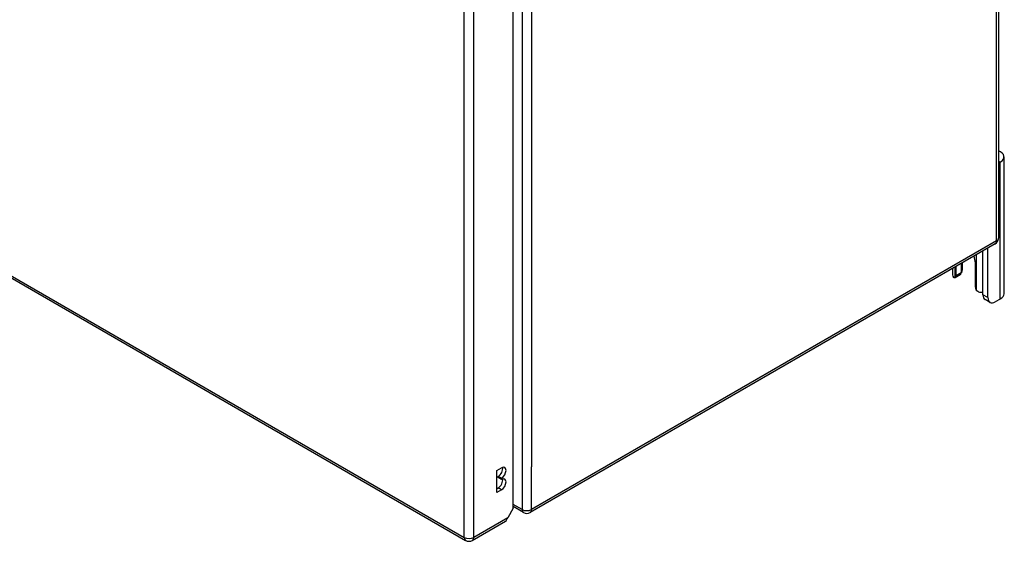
# Model space of a CAD drawing. Header units: inches. Extents: x 17 to 386, y 34 to 183.
# Tile 73 of 139: x 371 to 386, y 124 to 132. Entities that reach past the tile are written whole.
import ezdxf

# ---------------------------------------------------------------- set-up
doc = ezdxf.new("R2010")
doc.units = ezdxf.units.IN
doc.header["$MEASUREMENT"] = 0
doc.layers.add('Visible Edges(ANSI)', color=7, linetype='Continuous', lineweight=25)
doc.layers.add('Visible Tangent Edges(ANSI)', color=7, linetype='Continuous', lineweight=25)

msp = doc.modelspace()

# ---------------------------------------------------------------- linework, layer by layer
at = {"layer": 'Visible Edges(ANSI)'}
for p, q in [((327.27, 153.208), (377.902, 123.975)), ((385.843, 152.811), (385.843, 128.478)), ((378.612, 124.457), (378.612, 148.628)), ((385.87, 129.614), (385.843, 129.598)), ((385.925, 127.649), (385.925, 129.69)), ((385.794, 128.392), (378.863, 124.391)), ((385.61, 127.636), (385.61, 128.286)), ((385.684, 127.593), (385.684, 128.329)), ((385.306, 128.006), (385.306, 128.111)), ((385.497, 128.11), (385.497, 127.752)), ((385.158, 128.025), (385.158, 127.931)), ((385.21, 127.918), (385.21, 128.055)), ((385.285, 128.098), (385.285, 127.961)), ((385.272, 127.933), (385.197, 127.89)), ((385.717, 127.521), (385.642, 127.564)), ((385.87, 127.572), (385.795, 127.529)), ((378.368, 125.017), (378.436, 125.056)), ((378.368, 124.691), (378.368, 125.017)), ((378.387, 124.912), (378.387, 124.929)), ((378.436, 124.901), (378.387, 124.929)), ((378.436, 124.885), (378.387, 124.912)), ((378.436, 124.901), (378.436, 124.885)), ((378.368, 124.746), (378.387, 124.757)), ((378.436, 124.73), (378.368, 124.691)), ((378.612, 124.457), (378.53, 124.313)), ((378.764, 124.391), (378.612, 124.478)), ((378.001, 123.975), (378.497, 124.261))]:
    msp.add_line(p, q, dxfattribs=at)
at = {"layer": 'Visible Edges(ANSI)', "flags": 128}
for points in [[(385.293, 127.966), (385.292, 127.965), (385.292, 127.965), (385.292, 127.964), (385.291, 127.964), (385.291, 127.964), (385.291, 127.963), (385.29, 127.963), (385.29, 127.962), (385.29, 127.962), (385.289, 127.961), (385.289, 127.961), (385.289, 127.961), (385.288, 127.96), (385.288, 127.96), (385.288, 127.959), (385.287, 127.959), (385.287, 127.959), (385.287, 127.958), (385.286, 127.958), (385.286, 127.957), (385.285, 127.957), (385.285, 127.956), (385.285, 127.956), (385.284, 127.956)], [(385.197, 127.89), (385.196, 127.889), (385.195, 127.889), (385.194, 127.888), (385.193, 127.888), (385.192, 127.888), (385.191, 127.888), (385.19, 127.887), (385.189, 127.887), (385.188, 127.887), (385.186, 127.887), (385.185, 127.888), (385.184, 127.888), (385.183, 127.888), (385.182, 127.888), (385.181, 127.889), (385.18, 127.889), (385.179, 127.89), (385.177, 127.891), (385.176, 127.891), (385.175, 127.892), (385.174, 127.893), (385.173, 127.894), (385.172, 127.895), (385.172, 127.896)], [(385.546, 127.68), (385.545, 127.68), (385.543, 127.681), (385.541, 127.681), (385.539, 127.682), (385.537, 127.683), (385.536, 127.684), (385.534, 127.685), (385.532, 127.686), (385.531, 127.687), (385.529, 127.688), (385.527, 127.689), (385.526, 127.69), (385.524, 127.692), (385.523, 127.693), (385.521, 127.695), (385.52, 127.696), (385.518, 127.698), (385.517, 127.699), (385.516, 127.701), (385.515, 127.702), (385.513, 127.704), (385.512, 127.706), (385.511, 127.707), (385.51, 127.709)]]:
    msp.add_lwpolyline(points, dxfattribs=at)
at = {"layer": 'Visible Edges(ANSI)'}
for centre, start, end in [((385.744, 128.478), 300, 0), ((378.813, 124.476), 240, 300), ((377.952, 124.061), 240, 300)]:
    msp.add_arc(centre, 0.099, start, end, dxfattribs=at)
for centre, major_axis, start_param, end_param in [((385.737, 129.69), (0.188, 0), 5.497787, 7.25497), ((385.354, 128.193), (0.102, -0.176), 0.785398, 1.335218), ((385.241, 127.986), (0.031, -0.0537), 0, 0.785398), ((385.119, 128.006), (0.188, 0), 5.900503, 6.283185), ((385.294, 127.931), (-0.136, 0), 0, 0.457575), ((385.166, 127.944), (0.031, -0.0537), 6.282025, 7.068583), ((385.541, 127.727), (-0.031, 0.0537), 0.785398, 1.571956), ((385.606, 127.75), (0.136, 0), 4.254814, 4.739895), ((385.72, 127.699), (-0.078, -0.135), 5.497787, 6.283185), ((385.795, 127.656), (-0.078, -0.135), 5.497787, 7.068583), ((385.737, 127.649), (0.188, 0), 5.497787, 6.283185), ((378.387, 125.006), (0.0475, 0.0823), 3.926991, 5.752483), ((378.436, 124.979), (0.0475, 0.0823), 3.926991, 7.068583), ((378.387, 124.835), (0.0475, 0.0823), 3.926991, 5.752483), ((378.436, 124.807), (0.0475, 0.0823), 3.926991, 7.068583), ((378.448, 124.347), (0.0495, -0.0857), 0, 0.612826), ((378.46, 124.354), (-0.07, -0.121), 1.398224, 1.570796)]:
    msp.add_ellipse(centre, major_axis=major_axis, ratio=0.57735, start_param=start_param, end_param=end_param, dxfattribs=at)
at = {"layer": 'Visible Tangent Edges(ANSI)'}
for p, q in [((327.249, 153.253), (377.882, 124.02)), ((385.814, 128.438), (385.814, 152.771)), ((378.743, 148.769), (378.743, 124.436)), ((377.882, 124.02), (377.882, 148.287)), ((378.022, 124.02), (378.022, 148.287)), ((378.883, 148.136), (378.883, 125.069)), ((385.87, 127.572), (385.87, 129.614)), ((385.814, 128.438), (378.883, 124.436)), ((385.51, 128.229), (385.51, 127.709)), ((385.197, 127.89), (385.197, 128.048)), ((385.285, 127.961), (385.21, 127.918)), ((385.684, 127.593), (385.61, 127.636)), ((378.883, 124.436), (378.883, 125.069)), ((378.436, 124.73), (378.387, 124.757)), ((378.743, 124.436), (378.612, 124.511)), ((378.53, 124.313), (378.022, 124.02))]:
    msp.add_line(p, q, dxfattribs=at)
for centre, major_axis, start_param, end_param in [((385.744, 128.478), (0.0495, -0.0857), 0, 0.785398), ((385.744, 128.478), (0.099, 0), 5.497787, 6.283185), ((378.813, 124.476), (-0.0495, -0.0857), 5.497787, 6.283185), ((378.813, 124.476), (0.099, 0), 3.926991, 5.497787), ((378.813, 124.476), (0.0495, -0.0857), 0, 0.785398), ((377.952, 124.061), (-0.0495, -0.0857), 5.497787, 6.283185), ((377.952, 124.061), (0.099, 0), 3.926991, 5.497787), ((377.952, 124.061), (0.0495, -0.0857), 0, 0.785398)]:
    msp.add_ellipse(centre, major_axis=major_axis, ratio=0.57735, start_param=start_param, end_param=end_param, dxfattribs=at)

doc.saveas('drawing.dxf')
